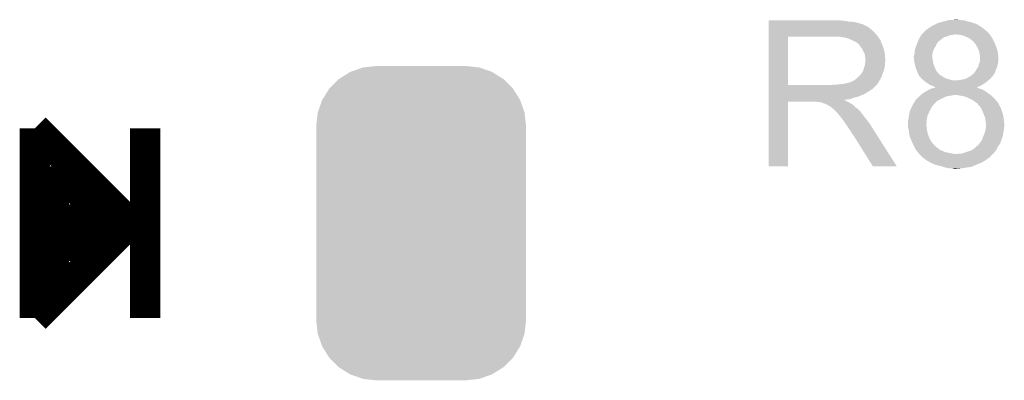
# Model space of a CAD drawing. Extents: x -4.5 to 27.4, y -3.9 to 53.4.
# Tile 33 of 47: x 2.8 to 9.4, y 32.7 to 35.1. Entities that reach past the tile are written whole.
import ezdxf

# ---------------------------------------------------------------- set-up
doc = ezdxf.new("R2010")
doc.units = 0
doc.layers.get('0').update_dxf_attribs({"linetype": 'CONTINUOUS'})
doc.layers.add('CAN_LIN_SBC_CLICK_V101_GTO', color=14, linetype='CONTINUOUS')
doc.layers.add('CAN_LIN_SBC_CLICK_V101_GTS', color=12, linetype='CONTINUOUS')

# ---------------------------------------------------------------- blocks, each defined once
blk = doc.blocks.new('CUSTOM_90')
for points in [[(-0.548586, 0.96474), (-0.474378, 1.011558), (0.54901, 0.96474), (0.47395, 1.011558)], [(-0.474378, 1.011558), (-0.471822, 1.012456), (0.47395, 1.011558), (0.47251, 1.012456)], [(-0.471822, 1.012456), (-0.38931, 1.04143), (0.47251, 1.012456), (0.388616, 1.04143)], [(-0.38931, 1.04143), (-0.38526, 1.041888), (0.388616, 1.04143), (0.387288, 1.041888)], [(-0.38526, 1.041888), (-0.29972, 1.05156), (0.387288, 1.041888), (0.29972, 1.05156)], [(-0.612608, 0.901152), (-0.550632, 0.963448), (0.612928, 0.901152), (0.55031, 0.963448)], [(-0.550632, 0.963448), (-0.548586, 0.96474), (0.55031, 0.963448), (0.54901, 0.96474)], [(-0.660772, 0.824898), (-0.61422, 0.89953), (0.661038, 0.824898), (0.613952, 0.89953)], [(-0.61422, 0.89953), (-0.612608, 0.901152), (0.613952, 0.89953), (0.612928, 0.901152)], [(-0.69067, 0.73983), (-0.661936, 0.82303), (0.69091, 0.73983), (0.661694, 0.82303)], [(-0.661936, 0.82303), (-0.660772, 0.824898), (0.661694, 0.82303), (0.661038, 0.824898)], [(-0.70104, 0.65024), (-0.691368, 0.737808), (0.70104, 0.65024), (0.69114, 0.737808)], [(-0.691368, 0.737808), (-0.69067, 0.73983), (0.69114, 0.737808), (0.69091, 0.73983)], [(-0.70104, -0.65024), (-0.70104, 0.65024), (0.70104, -0.65024), (0.70104, 0.65024)], [(-0.691138, -0.737808), (-0.70104, -0.65024), (0.691368, -0.737808), (0.70104, -0.65024)], [(-0.69091, -0.73983), (-0.691138, -0.737808), (0.690668, -0.73983), (0.691368, -0.737808)], [(-0.661692, -0.82303), (-0.69091, -0.73983), (0.661936, -0.82303), (0.690668, -0.73983)], [(-0.661038, -0.824898), (-0.661692, -0.82303), (0.66077, -0.824898), (0.661936, -0.82303)], [(-0.61395, -0.89953), (-0.661038, -0.824898), (0.61422, -0.89953), (0.66077, -0.824898)], [(-0.612928, -0.901152), (-0.61395, -0.89953), (0.612606, -0.901152), (0.61422, -0.89953)], [(-0.550308, -0.963448), (-0.612928, -0.901152), (0.550632, -0.963448), (0.612606, -0.901152)], [(-0.54901, -0.96474), (-0.550308, -0.963448), (0.548584, -0.96474), (0.550632, -0.963448)], [(-0.473948, -1.011558), (-0.54901, -0.96474), (0.474378, -1.011558), (0.548584, -0.96474)], [(-0.47251, -1.012456), (-0.473948, -1.011558), (0.47182, -1.012456), (0.474378, -1.011558)], [(-0.388614, -1.04143), (-0.47251, -1.012456), (0.38931, -1.04143), (0.47182, -1.012456)], [(-0.387288, -1.041888), (-0.388614, -1.04143), (0.385258, -1.041888), (0.38931, -1.04143)], [(-0.29972, -1.05156), (-0.387288, -1.041888), (0.29972, -1.05156), (0.385258, -1.041888)]]:
    blk.add_solid(points)

msp = doc.modelspace()

# ---------------------------------------------------------------- linework, layer by layer
at = {"layer": 'CAN_LIN_SBC_CLICK_V101_GTO', "const_width": 0.2032}
for points in [[(2.8956, 34.3916), (3.5306, 33.7566)], [(2.8956, 33.1216), (2.8956, 34.3916)], [(3.6322, 33.1216), (3.6322, 34.3916)], [(3.0226, 34.1376), (3.4036, 33.7566)], [(3.0226, 33.2486), (3.0226, 34.1376)], [(3.1496, 33.8836), (3.24358, 33.78962)], [(3.1496, 33.5026), (3.1496, 33.8836)], [(3.24358, 33.78962), (3.37058, 33.78962)], [(3.0226, 33.2486), (3.5306, 33.7566)], [(3.1496, 33.5026), (3.4036, 33.7566)], [(2.8956, 33.1216), (3.4036, 33.6296)]]:
    msp.add_lwpolyline(points, dxfattribs=at)
at = {"layer": 'CAN_LIN_SBC_CLICK_V101_GTO'}
for points in [[(7.79782, 35.11042), (7.797822, 35.11296), (8.30326, 35.11042), (8.27532, 35.11296)], [(7.79782, 35.10534), (7.79782, 35.11042), (8.333738, 35.10534), (8.30326, 35.11042)], [(7.79782, 35.1028), (7.79782, 35.10534), (8.3693, 35.1028), (8.333738, 35.10534)], [(7.79782, 35.09518), (7.79782, 35.1028), (8.399778, 35.09518), (8.3693, 35.1028)], [(7.79782, 35.0901), (7.79782, 35.09518), (8.415022, 35.0901), (8.399778, 35.09518)], [(7.79782, 35.08756), (7.79782, 35.0901), (8.427722, 35.08756), (8.415022, 35.0901)], [(7.79782, 35.087538), (7.79782, 35.08756), (8.43026, 35.087538), (8.427722, 35.08756)], [(7.79782, 35.085014), (7.79782, 35.087538), (8.430274, 35.085014), (8.43026, 35.087538)], [(7.79782, 35.07994), (7.79782, 35.085014), (8.44042, 35.07994), (8.430274, 35.085014)], [(7.79782, 35.074858), (7.79782, 35.07994), (8.453122, 35.074858), (8.44042, 35.07994)], [(7.79782, 35.0647), (7.79782, 35.074858), (8.46836, 35.0647), (8.453122, 35.074858)], [(7.79782, 35.052), (7.79782, 35.0647), (8.4836, 35.052), (8.46836, 35.0647)], [(8.867144, 35.062162), (8.877296, 35.06724), (9.228834, 35.062162), (9.222738, 35.06724)], [(8.877296, 35.06724), (8.8773, 35.067242), (9.222738, 35.06724), (9.222736, 35.067242)], [(8.8773, 35.067242), (8.887462, 35.07486), (9.222736, 35.067242), (9.209406, 35.07486)], [(8.887462, 35.07486), (8.892544, 35.077402), (9.209406, 35.07486), (9.204958, 35.077402)], [(8.892544, 35.077402), (8.912854, 35.087558), (9.204958, 35.077402), (9.189722, 35.087558)], [(8.912854, 35.087558), (8.928102, 35.095182), (9.189722, 35.087558), (9.168374, 35.095182)], [(8.928102, 35.095182), (8.94587, 35.100258), (9.168374, 35.095182), (9.15416, 35.100258)], [(8.94587, 35.100258), (8.96366, 35.10534), (9.15416, 35.100258), (9.132146, 35.10534)], [(8.96366, 35.10534), (8.97382, 35.10788), (9.132146, 35.10534), (9.121142, 35.10788)], [(8.97382, 35.10788), (8.994132, 35.112958), (9.121142, 35.10788), (9.108444, 35.112958)], [(8.994132, 35.112958), (8.99414, 35.11296), (9.108444, 35.112958), (9.093202, 35.11296)], [(8.99414, 35.11296), (9.004302, 35.1155), (9.093202, 35.11296), (9.080502, 35.1155)], [(9.02462, 35.1155), (9.047482, 35.11804), (9.070342, 35.1155), (9.060182, 35.11804)], [(7.797812, 34.681182), (7.797818, 35.00372), (7.92734, 34.681182), (7.927342, 35.00372)], [(7.797818, 35.016442), (7.79782, 35.03676), (8.51916, 35.016442), (8.501382, 35.03676)], [(7.797818, 35.00374), (7.797818, 35.016442), (8.529038, 35.00374), (8.51916, 35.016442)], [(7.797818, 35.00372), (7.797818, 35.00374), (7.927342, 35.00372), (8.23468, 35.00374)], [(7.79782, 35.03676), (7.79782, 35.052), (8.501382, 35.03676), (8.4836, 35.052)], [(8.305802, 34.99866), (8.272782, 35.00374), (8.532988, 34.99866), (8.529038, 35.00374)], [(8.324442, 34.993576), (8.305802, 34.99866), (8.53694, 34.993576), (8.532988, 34.99866)], [(8.80237, 34.9885), (8.808722, 35.001202), (8.953498, 34.9885), (8.971282, 35.001202)], [(8.808722, 35.001202), (8.812108, 35.006282), (8.971282, 35.001202), (8.991602, 35.006282)], [(8.812108, 35.006282), (8.817186, 35.0139), (8.991602, 35.006282), (9.009384, 35.0139)], [(8.817186, 35.0139), (8.81888, 35.01644), (9.009384, 35.0139), (9.027158, 35.01644)], [(8.81888, 35.01644), (8.818882, 35.016442), (9.027158, 35.01644), (9.027168, 35.016442)], [(8.818882, 35.016442), (8.82142, 35.01898), (9.027168, 35.016442), (9.039862, 35.01898)], [(8.82142, 35.01898), (8.82396, 35.02152), (9.275234, 35.01898), (9.27354, 35.02152)], [(8.82396, 35.02152), (8.831578, 35.029138), (9.27354, 35.02152), (9.265922, 35.029138)], [(8.831578, 35.029138), (8.83158, 35.02914), (9.265922, 35.029138), (9.265922, 35.02914)], [(8.83158, 35.02914), (8.83793, 35.036756), (9.265922, 35.02914), (9.26084, 35.036756)], [(8.83793, 35.036756), (8.840046, 35.039294), (9.26084, 35.036756), (9.255774, 35.039294)], [(8.840046, 35.039294), (8.84215, 35.041818), (9.255774, 35.039294), (9.25576, 35.041818)], [(8.84215, 35.041818), (8.84217, 35.04184), (9.25576, 35.041818), (9.253226, 35.04184)], [(8.84217, 35.04184), (8.844288, 35.04438), (9.253226, 35.04184), (9.250178, 35.04438)], [(8.844288, 35.04438), (8.846826, 35.044386), (9.250178, 35.04438), (9.25017, 35.044386)], [(8.846826, 35.044386), (8.854444, 35.052002), (9.25017, 35.044386), (9.24103, 35.052002)], [(8.854444, 35.052002), (8.85952, 35.054542), (9.24103, 35.052002), (9.23798, 35.054542)], [(8.85952, 35.054542), (8.867144, 35.062162), (9.23798, 35.054542), (9.228834, 35.062162)], [(9.07542, 35.01644), (9.05002, 35.01898), (9.276928, 35.01644), (9.275234, 35.01898)], [(9.098282, 35.011358), (9.07542, 35.01644), (9.280316, 35.011358), (9.276928, 35.01644)], [(9.13384, 34.99612), (9.098282, 35.011358), (9.290474, 34.99612), (9.280316, 35.011358)], [(8.33374, 34.99104), (8.324442, 34.993576), (8.536944, 34.99104), (8.53694, 34.993576)], [(8.333752, 34.991034), (8.33374, 34.99104), (8.536944, 34.991034), (8.536944, 34.99104)], [(8.35406, 34.98088), (8.333752, 34.991034), (8.54456, 34.98088), (8.536944, 34.991034)], [(8.37184, 34.97326), (8.35406, 34.98088), (8.547608, 34.97326), (8.54456, 34.98088)], [(8.38031, 34.96818), (8.37184, 34.97326), (8.54964, 34.96818), (8.547608, 34.97326)], [(8.38454, 34.965642), (8.38031, 34.96818), (8.550728, 34.965642), (8.54964, 34.96818)], [(8.392164, 34.96056), (8.38454, 34.965642), (8.552906, 34.96056), (8.550728, 34.965642)], [(8.394704, 34.960552), (8.392164, 34.96056), (8.55291, 34.960552), (8.552906, 34.96056)], [(8.40232, 34.9504), (8.394704, 34.960552), (8.55726, 34.9504), (8.55291, 34.960552)], [(8.40994, 34.94024), (8.40232, 34.9504), (8.560648, 34.94024), (8.55726, 34.9504)], [(8.419012, 34.92754), (8.40994, 34.94024), (8.56488, 34.92754), (8.560648, 34.94024)], [(8.778242, 34.927542), (8.783782, 34.94278), (8.905242, 34.927542), (8.9154, 34.94278)], [(8.783782, 34.94278), (8.7884, 34.955478), (8.9154, 34.94278), (8.92048, 34.955478)], [(8.7884, 34.955482), (8.792632, 34.96564), (8.920482, 34.955482), (8.9281, 34.96564)], [(8.7884, 34.955478), (8.7884, 34.955482), (8.92048, 34.955478), (8.920482, 34.955482)], [(8.792632, 34.96564), (8.795808, 34.97326), (8.9281, 34.96564), (8.93319, 34.97326)], [(8.795808, 34.97326), (8.79581, 34.973264), (8.93319, 34.97326), (8.935726, 34.973264)], [(8.79581, 34.973264), (8.8011, 34.98596), (8.935726, 34.973264), (8.950534, 34.98596)], [(8.8011, 34.98596), (8.80237, 34.9885), (8.950534, 34.98596), (8.953498, 34.9885)], [(9.14231, 34.991038), (9.13384, 34.99612), (9.29386, 34.991038), (9.290474, 34.99612)], [(9.146542, 34.988498), (9.14231, 34.991038), (9.295132, 34.988498), (9.29386, 34.991038)], [(9.15416, 34.98088), (9.146542, 34.988498), (9.29894, 34.98088), (9.295132, 34.988498)], [(9.161782, 34.975798), (9.15416, 34.98088), (9.301482, 34.975798), (9.29894, 34.98088)], [(9.16432, 34.97326), (9.161782, 34.975798), (9.30275, 34.97326), (9.301482, 34.975798)], [(9.170852, 34.96564), (9.16432, 34.97326), (9.30656, 34.96564), (9.30275, 34.97326)], [(9.179562, 34.955478), (9.170852, 34.96564), (9.310796, 34.955478), (9.30656, 34.96564)], [(9.18972, 34.9377), (9.179562, 34.955478), (9.318204, 34.9377), (9.310796, 34.955478)], [(9.19099, 34.93516), (9.18972, 34.9377), (9.319262, 34.93516), (9.318204, 34.9377)], [(9.19988, 34.917378), (9.19099, 34.93516), (9.324342, 34.917378), (9.319262, 34.93516)], [(8.42264, 34.922458), (8.419012, 34.92754), (8.566406, 34.922458), (8.56488, 34.92754)], [(8.4328, 34.902138), (8.42264, 34.922458), (8.5725, 34.902138), (8.566406, 34.922458)], [(8.44042, 34.886896), (8.4328, 34.902138), (8.574026, 34.886896), (8.5725, 34.902138)], [(8.441872, 34.87674), (8.44042, 34.886896), (8.57504, 34.87674), (8.574026, 34.886896)], [(8.44296, 34.869118), (8.441872, 34.87674), (8.575676, 34.869118), (8.57504, 34.87674)], [(8.442962, 34.856418), (8.44296, 34.869118), (8.576734, 34.856418), (8.575676, 34.869118)], [(8.76808, 34.874202), (8.77062, 34.884358), (8.89254, 34.874202), (8.89254, 34.884358)], [(8.76808, 34.864038), (8.76808, 34.874202), (8.89254, 34.864038), (8.89254, 34.874202)], [(8.77062, 34.884358), (8.772312, 34.889442), (8.89254, 34.884358), (8.89254, 34.889442)], [(8.772312, 34.889442), (8.77316, 34.891984), (8.89254, 34.889442), (8.893174, 34.891984)], [(8.77316, 34.902142), (8.774684, 34.909762), (8.895716, 34.902142), (8.897622, 34.909762)], [(8.77316, 34.891984), (8.77316, 34.902142), (8.893174, 34.891984), (8.895716, 34.902142)], [(8.774684, 34.909762), (8.778242, 34.92754), (8.897622, 34.909762), (8.90524, 34.92754)], [(8.778242, 34.92754), (8.778242, 34.927542), (8.90524, 34.92754), (8.905242, 34.927542)], [(9.20496, 34.90214), (9.19988, 34.917378), (9.328694, 34.90214), (9.324342, 34.917378)], [(9.205384, 34.899598), (9.20496, 34.90214), (9.32942, 34.899598), (9.328694, 34.90214)], [(9.2075, 34.8869), (9.205384, 34.899598), (9.331008, 34.8869), (9.32942, 34.899598)], [(9.209026, 34.879278), (9.2075, 34.8869), (9.33196, 34.879278), (9.331008, 34.8869)], [(9.21004, 34.874198), (9.209026, 34.879278), (9.33196, 34.874198), (9.33196, 34.879278)], [(9.210038, 34.838636), (9.21004, 34.874198), (9.33196, 34.838636), (9.33196, 34.874198)], [(8.43534, 34.797998), (8.440418, 34.810698), (8.572498, 34.797998), (8.57504, 34.810698)], [(8.440418, 34.810698), (8.44332, 34.831016), (8.57504, 34.810698), (8.57504, 34.831016)], [(8.4455, 34.848796), (8.442962, 34.856418), (8.57737, 34.848796), (8.576734, 34.856418)], [(8.44332, 34.831016), (8.444046, 34.836096), (8.57504, 34.831016), (8.577578, 34.836096)], [(8.444046, 34.836096), (8.4455, 34.84626), (8.577578, 34.836096), (8.577578, 34.84626)], [(8.4455, 34.846262), (8.4455, 34.848796), (8.57758, 34.846262), (8.57737, 34.848796)], [(8.4455, 34.84626), (8.4455, 34.846262), (8.577578, 34.84626), (8.57758, 34.846262)], [(8.768842, 34.856422), (8.76808, 34.864038), (8.89254, 34.856422), (8.89254, 34.864038)], [(8.770114, 34.84372), (8.768842, 34.856422), (8.89508, 34.84372), (8.89254, 34.856422)], [(8.77062, 34.838642), (8.770114, 34.84372), (8.895928, 34.838642), (8.89508, 34.84372)], [(8.77288, 34.82848), (8.77062, 34.838642), (8.89762, 34.82848), (8.895928, 34.838642)], [(8.7757, 34.81578), (8.77288, 34.82848), (8.901248, 34.81578), (8.89762, 34.82848)], [(8.776972, 34.8107), (8.7757, 34.81578), (8.902698, 34.8107), (8.901248, 34.81578)], [(8.78078, 34.795462), (8.776972, 34.8107), (8.909232, 34.795462), (8.902698, 34.8107)], [(9.197338, 34.800538), (9.202422, 34.818322), (9.324338, 34.800538), (9.328784, 34.818322)], [(9.202422, 34.818322), (9.203372, 34.82086), (9.328784, 34.818322), (9.32942, 34.82086)], [(9.203372, 34.82086), (9.209086, 34.836098), (9.32942, 34.82086), (9.33196, 34.836098)], [(9.209086, 34.836098), (9.210038, 34.838636), (9.33196, 34.836098), (9.33196, 34.838636)], [(8.394698, 34.731958), (8.4074, 34.74466), (8.550562, 34.731958), (8.55518, 34.74466)], [(8.4074, 34.74466), (8.417558, 34.757358), (8.55518, 34.74466), (8.559798, 34.757358)], [(8.417558, 34.757358), (8.420098, 34.7599), (8.559798, 34.757358), (8.560722, 34.7599)], [(8.420098, 34.7599), (8.42264, 34.764978), (8.560722, 34.7599), (8.562568, 34.764978)], [(8.42264, 34.764978), (8.427718, 34.772598), (8.562568, 34.764978), (8.565338, 34.772598)], [(8.427718, 34.772598), (8.432798, 34.785298), (8.565338, 34.772598), (8.569956, 34.785298)], [(8.432798, 34.7853), (8.43534, 34.797998), (8.569958, 34.7853), (8.572498, 34.797998)], [(8.432798, 34.785298), (8.432798, 34.7853), (8.569956, 34.785298), (8.569958, 34.7853)], [(8.781734, 34.79292), (8.78078, 34.795462), (8.91032, 34.79292), (8.909232, 34.795462)], [(8.7884, 34.77514), (8.781734, 34.79292), (8.91921, 34.77514), (8.91032, 34.79292)], [(8.789416, 34.772604), (8.7884, 34.77514), (8.920478, 34.772604), (8.91921, 34.77514)], [(8.79653, 34.75482), (8.789416, 34.772604), (8.93572, 34.75482), (8.920478, 34.772604)], [(8.79856, 34.749744), (8.79653, 34.75482), (8.940798, 34.749744), (8.93572, 34.75482)], [(8.8011, 34.747202), (8.79856, 34.749744), (8.94334, 34.747202), (8.940798, 34.749744)], [(8.803634, 34.744666), (8.8011, 34.747202), (8.948412, 34.744666), (8.94334, 34.747202)], [(8.80364, 34.742126), (8.803634, 34.744666), (8.95349, 34.742126), (8.948412, 34.744666)], [(8.803646, 34.74212), (8.80364, 34.742126), (8.9535, 34.74212), (8.95349, 34.742126)], [(8.810174, 34.7345), (8.803646, 34.74212), (8.9662, 34.7345), (8.9535, 34.74212)], [(9.136884, 34.734498), (9.149074, 34.742118), (9.28878, 34.734498), (9.296398, 34.742118)], [(9.149074, 34.742118), (9.149078, 34.74212), (9.296398, 34.742118), (9.296398, 34.74212)], [(9.149078, 34.74212), (9.16432, 34.75482), (9.296398, 34.74212), (9.304336, 34.75482)], [(9.16432, 34.75482), (9.171936, 34.762438), (9.304336, 34.75482), (9.309098, 34.762438)], [(9.171936, 34.762438), (9.171938, 34.76244), (9.309098, 34.762438), (9.309098, 34.76244)], [(9.171938, 34.76244), (9.17956, 34.7726), (9.309098, 34.76244), (9.312908, 34.7726)], [(9.17956, 34.7726), (9.185654, 34.78276), (9.312908, 34.7726), (9.31672, 34.78276)], [(9.185654, 34.78276), (9.18718, 34.785302), (9.31672, 34.78276), (9.317808, 34.785302)], [(9.18718, 34.785302), (9.197338, 34.800536), (9.317808, 34.785302), (9.324336, 34.800536)], [(9.197338, 34.800536), (9.197338, 34.800538), (9.324336, 34.800536), (9.324338, 34.800538)], [(7.79781, 34.66846), (7.797812, 34.670994), (8.508978, 34.66846), (8.509, 34.670994)], [(7.797812, 34.68116), (7.797812, 34.681182), (8.216898, 34.68116), (7.92734, 34.681182)], [(7.797812, 34.670994), (7.797812, 34.68116), (8.509, 34.670994), (8.51916, 34.68116)], [(8.216898, 34.68116), (8.234664, 34.683698), (8.51916, 34.68116), (8.521698, 34.683698)], [(8.234664, 34.683698), (8.23468, 34.6837), (8.521698, 34.683698), (8.521698, 34.6837)], [(8.254998, 34.6837), (8.300718, 34.68878), (8.521698, 34.6837), (8.525086, 34.68878)], [(8.300718, 34.68878), (8.341358, 34.69894), (8.525086, 34.68878), (8.531862, 34.69894)], [(8.343896, 34.69894), (8.351516, 34.704018), (8.531862, 34.69894), (8.534824, 34.704018)], [(8.351516, 34.704018), (8.359138, 34.70656), (8.534824, 34.704018), (8.536306, 34.70656)], [(8.359138, 34.70656), (8.369298, 34.711638), (8.536306, 34.70656), (8.539268, 34.711638)], [(8.369298, 34.711638), (8.391522, 34.729418), (8.539268, 34.711638), (8.54964, 34.729418)], [(8.391522, 34.729418), (8.394698, 34.731958), (8.54964, 34.729418), (8.550562, 34.731958)], [(8.818878, 34.72434), (8.810174, 34.7345), (8.983978, 34.72434), (8.9662, 34.7345)], [(8.824806, 34.71926), (8.818878, 34.72434), (9.004298, 34.71926), (8.983978, 34.72434)], [(8.833694, 34.711642), (8.824806, 34.71926), (9.024616, 34.711642), (9.004298, 34.71926)], [(8.833698, 34.71164), (8.833694, 34.711642), (9.062718, 34.71164), (9.024616, 34.711642)], [(8.83666, 34.7091), (8.833698, 34.71164), (9.262364, 34.7091), (9.265412, 34.71164)], [(8.84733, 34.70148), (8.83666, 34.7091), (9.25322, 34.70148), (9.262364, 34.7091)], [(8.86511, 34.68878), (8.84733, 34.70148), (9.23544, 34.68878), (9.25322, 34.70148)], [(8.872218, 34.683702), (8.86511, 34.68878), (9.227314, 34.683702), (9.23544, 34.68878)], [(8.89, 34.67608), (8.872218, 34.683702), (9.21512, 34.67608), (9.227314, 34.683702)], [(8.9027, 34.671), (8.89, 34.67608), (9.20246, 34.671), (9.21512, 34.67608)], [(8.912856, 34.665922), (8.9027, 34.671), (9.189808, 34.665922), (9.20246, 34.671)], [(9.062718, 34.71164), (9.07542, 34.71418), (9.265412, 34.71164), (9.26846, 34.71418)], [(9.07542, 34.71418), (9.09066, 34.71672), (9.26846, 34.71418), (9.271634, 34.71672)], [(9.09066, 34.71672), (9.110978, 34.7218), (9.271634, 34.71672), (9.277984, 34.7218)], [(9.110978, 34.7218), (9.1169, 34.724338), (9.277984, 34.7218), (9.281158, 34.724338)], [(9.1169, 34.724338), (9.12876, 34.72942), (9.281158, 34.724338), (9.28497, 34.72942)], [(9.12876, 34.72942), (9.136884, 34.734498), (9.28497, 34.72942), (9.28878, 34.734498)], [(7.79781, 34.668454), (7.79781, 34.66846), (8.506454, 34.668454), (8.508978, 34.66846)], [(7.79781, 34.653218), (7.79781, 34.668454), (8.491216, 34.653218), (8.506454, 34.668454)], [(7.79781, 34.648138), (7.79781, 34.653218), (8.48106, 34.648138), (8.491216, 34.653218)], [(7.79781, 34.640518), (7.79781, 34.648138), (8.470898, 34.640518), (8.48106, 34.648138)], [(7.79781, 34.62528), (7.79781, 34.640518), (8.4455, 34.62528), (8.470898, 34.640518)], [(7.79781, 34.61766), (7.79781, 34.62528), (8.43026, 34.61766), (8.4455, 34.62528)], [(7.79781, 34.60242), (7.79781, 34.61766), (8.394698, 34.60242), (8.43026, 34.61766)], [(8.798982, 34.59988), (8.807872, 34.6075), (8.973822, 34.59988), (8.996682, 34.6075)], [(8.807872, 34.6075), (8.810836, 34.61004), (8.996682, 34.6075), (9.017, 34.61004)], [(8.810836, 34.61004), (8.813802, 34.612582), (9.017, 34.61004), (9.032242, 34.612582)], [(8.813802, 34.612582), (8.816762, 34.61512), (9.032242, 34.612582), (9.037324, 34.61512)], [(8.816762, 34.61512), (8.831578, 34.62782), (9.27989, 34.61512), (9.26084, 34.62782)], [(8.831578, 34.62782), (8.831582, 34.627822), (9.26084, 34.62782), (9.260838, 34.627822)], [(8.831582, 34.627822), (8.856976, 34.643058), (9.260838, 34.627822), (9.24052, 34.643058)], [(8.856976, 34.643058), (8.85698, 34.64306), (9.24052, 34.643058), (9.240518, 34.64306)], [(8.85698, 34.64306), (8.877298, 34.65322), (9.240518, 34.64306), (9.2202, 34.65322)], [(8.877298, 34.65322), (8.882382, 34.655762), (9.2202, 34.65322), (9.211302, 34.655762)], [(8.882382, 34.655762), (8.890588, 34.658298), (9.211302, 34.655762), (9.202422, 34.658298)], [(8.890588, 34.658298), (8.907026, 34.663378), (9.202422, 34.658298), (9.192264, 34.663378)], [(8.907026, 34.663378), (8.915174, 34.665896), (9.192264, 34.663378), (9.189744, 34.665896)], [(8.915252, 34.66592), (8.912856, 34.665922), (9.189802, 34.66592), (9.189808, 34.665922)], [(8.915174, 34.665896), (8.915252, 34.66592), (9.189744, 34.665896), (9.189802, 34.66592)], [(9.062734, 34.612578), (9.047482, 34.61512), (9.283702, 34.612578), (9.27989, 34.61512)], [(9.07796, 34.61004), (9.062734, 34.612578), (9.28624, 34.61004), (9.283702, 34.612578)], [(9.105902, 34.604958), (9.07796, 34.61004), (9.291322, 34.604958), (9.28624, 34.61004)], [(9.1313, 34.5948), (9.105902, 34.604958), (9.30148, 34.5948), (9.291322, 34.604958)], [(7.7978, 34.137622), (7.797808, 34.569378), (7.927318, 34.137622), (7.92734, 34.569378)], [(7.797808, 34.579558), (7.79781, 34.582066), (8.305804, 34.579558), (8.303292, 34.582066)], [(7.797808, 34.577018), (7.797808, 34.579558), (8.310882, 34.577018), (8.305804, 34.579558)], [(7.797808, 34.57194), (7.797808, 34.577018), (8.3185, 34.57194), (8.310882, 34.577018)], [(7.797808, 34.5694), (7.797808, 34.57194), (8.324852, 34.5694), (8.3185, 34.57194)], [(7.797808, 34.569378), (7.797808, 34.5694), (7.92734, 34.569378), (8.120378, 34.5694)], [(7.79781, 34.597338), (7.79781, 34.60242), (8.371838, 34.597338), (8.394698, 34.60242)], [(7.79781, 34.58972), (7.79781, 34.597338), (8.351518, 34.58972), (8.371838, 34.597338)], [(7.79781, 34.58464), (7.79781, 34.58972), (8.328658, 34.58464), (8.351518, 34.58972)], [(7.79781, 34.582066), (7.79781, 34.58464), (8.303292, 34.582066), (8.328658, 34.58464)], [(8.130538, 34.56686), (8.120378, 34.5694), (8.331202, 34.56686), (8.324852, 34.5694)], [(8.145774, 34.564326), (8.143234, 34.56686), (8.335426, 34.564326), (8.331202, 34.56686)], [(8.148316, 34.56432), (8.145774, 34.564326), (8.335436, 34.56432), (8.335426, 34.564326)], [(8.178798, 34.55416), (8.148316, 34.56432), (8.352368, 34.55416), (8.335436, 34.56432)], [(8.183878, 34.55162), (8.178798, 34.55416), (8.3566, 34.55162), (8.352368, 34.55416)], [(8.188958, 34.54908), (8.183878, 34.55162), (8.359776, 34.54908), (8.3566, 34.55162)], [(8.196578, 34.544002), (8.188958, 34.54908), (8.366124, 34.544002), (8.359776, 34.54908)], [(8.201656, 34.541462), (8.196578, 34.544002), (8.369298, 34.541462), (8.366124, 34.544002)], [(8.204194, 34.54146), (8.201656, 34.541462), (8.3693, 34.54146), (8.369298, 34.541462)], [(8.20674, 34.538922), (8.204194, 34.54146), (8.371838, 34.538922), (8.3693, 34.54146)], [(8.2169, 34.5313), (8.20674, 34.538922), (8.37946, 34.5313), (8.371838, 34.538922)], [(8.75538, 34.53638), (8.76046, 34.54654), (8.89, 34.53638), (8.897622, 34.54654)], [(8.76046, 34.54654), (8.763, 34.551618), (8.897622, 34.54654), (8.9027, 34.551618)], [(8.763, 34.551618), (8.778238, 34.577022), (8.9027, 34.551618), (8.928104, 34.577022)], [(8.778238, 34.577022), (8.77824, 34.577024), (8.928104, 34.577022), (8.928108, 34.577024)], [(8.77824, 34.577024), (8.778262, 34.57956), (8.928108, 34.577024), (8.93318, 34.57956)], [(8.778262, 34.57956), (8.780784, 34.579568), (8.93318, 34.57956), (8.933196, 34.579568)], [(8.780784, 34.579568), (8.785862, 34.587182), (8.933196, 34.579568), (8.948424, 34.587182)], [(8.785862, 34.587182), (8.79602, 34.59734), (8.948424, 34.587182), (8.96874, 34.59734)], [(8.79602, 34.59734), (8.798982, 34.59988), (8.96874, 34.59734), (8.973822, 34.59988)], [(9.13638, 34.59226), (9.1313, 34.5948), (9.30402, 34.59226), (9.30148, 34.5948)], [(9.151618, 34.58464), (9.13638, 34.59226), (9.310794, 34.58464), (9.30402, 34.59226)], [(9.169398, 34.57448), (9.151618, 34.58464), (9.319826, 34.57448), (9.310794, 34.58464)], [(9.17575, 34.5694), (9.169398, 34.57448), (9.32434, 34.5694), (9.319826, 34.57448)], [(9.178926, 34.56686), (9.17575, 34.5694), (9.32688, 34.56686), (9.32434, 34.5694)], [(9.1821, 34.56432), (9.178926, 34.56686), (9.328574, 34.56432), (9.32688, 34.56686)], [(9.189722, 34.559238), (9.1821, 34.56432), (9.33196, 34.559238), (9.328574, 34.56432)], [(9.19226, 34.5567), (9.189722, 34.559238), (9.33323, 34.5567), (9.33196, 34.559238)], [(9.203548, 34.544002), (9.19226, 34.5567), (9.33958, 34.544002), (9.33323, 34.5567)], [(9.212582, 34.533838), (9.203548, 34.544002), (9.345388, 34.533838), (9.33958, 34.544002)], [(8.220076, 34.52876), (8.2169, 34.5313), (8.382, 34.52876), (8.37946, 34.5313)], [(8.226428, 34.523678), (8.220076, 34.52876), (8.389622, 34.523678), (8.382, 34.52876)], [(8.229598, 34.521142), (8.226428, 34.523678), (8.392158, 34.521142), (8.389622, 34.523678)], [(8.252462, 34.498278), (8.229598, 34.521142), (8.41502, 34.498278), (8.392158, 34.521142)], [(8.260078, 34.49066), (8.252462, 34.498278), (8.420736, 34.49066), (8.41502, 34.498278)], [(8.267698, 34.4805), (8.260078, 34.49066), (8.428356, 34.4805), (8.420736, 34.49066)], [(8.26897, 34.47796), (8.267698, 34.4805), (8.43026, 34.47796), (8.428356, 34.4805)], [(8.270234, 34.475434), (8.26897, 34.47796), (8.432226, 34.475434), (8.43026, 34.47796)], [(8.27277, 34.47542), (8.270234, 34.475434), (8.432236, 34.47542), (8.432226, 34.475434)], [(8.288016, 34.4551), (8.27277, 34.47542), (8.44804, 34.4551), (8.432236, 34.47542)], [(8.73252, 34.452562), (8.73506, 34.475418), (8.855364, 34.452562), (8.85952, 34.475418)], [(8.73506, 34.475422), (8.739632, 34.49828), (8.859522, 34.475422), (8.86968, 34.49828)], [(8.73506, 34.475418), (8.73506, 34.475422), (8.85952, 34.475418), (8.859522, 34.475422)], [(8.739632, 34.49828), (8.740142, 34.500822), (8.86968, 34.49828), (8.87095, 34.500822)], [(8.740142, 34.500822), (8.74725, 34.518598), (8.87095, 34.500822), (8.87984, 34.518598)], [(8.74725, 34.518598), (8.7503, 34.52622), (8.87984, 34.518598), (8.884194, 34.52622)], [(8.7503, 34.52622), (8.75538, 34.53638), (8.884194, 34.52622), (8.89, 34.53638)], [(9.216816, 34.526218), (9.212582, 34.533838), (9.34974, 34.526218), (9.345388, 34.533838)], [(9.22528, 34.51098), (9.216816, 34.526218), (9.35482, 34.51098), (9.34974, 34.526218)], [(9.228328, 34.50336), (9.22528, 34.51098), (9.35736, 34.50336), (9.35482, 34.51098)], [(9.23544, 34.48558), (9.228328, 34.50336), (9.362694, 34.48558), (9.35736, 34.50336)], [(9.238298, 34.47796), (9.23544, 34.48558), (9.36498, 34.47796), (9.362694, 34.48558)], [(9.24306, 34.465258), (9.238298, 34.47796), (9.367098, 34.465258), (9.36498, 34.47796)], [(8.30326, 34.43478), (8.288016, 34.4551), (8.464296, 34.43478), (8.44804, 34.4551)], [(8.306648, 34.429698), (8.30326, 34.43478), (8.46836, 34.429698), (8.464296, 34.43478)], [(8.325274, 34.40176), (8.306648, 34.429698), (8.48614, 34.40176), (8.46836, 34.429698)], [(8.72998, 34.442402), (8.731248, 34.44748), (8.854016, 34.442402), (8.85444, 34.44748)], [(8.72998, 34.417), (8.72998, 34.442402), (8.8519, 34.417), (8.854016, 34.442402)], [(8.72998, 34.409382), (8.72998, 34.417), (8.8519, 34.409382), (8.8519, 34.417)], [(8.72998, 34.399222), (8.72998, 34.409382), (8.85444, 34.399222), (8.8519, 34.409382)], [(8.731248, 34.44748), (8.73252, 34.452562), (8.85444, 34.44748), (8.855364, 34.452562)], [(9.247012, 34.447482), (9.24306, 34.465258), (9.37006, 34.447482), (9.367098, 34.465258)], [(9.24814, 34.442398), (9.247012, 34.447482), (9.370452, 34.442398), (9.37006, 34.447482)], [(9.248142, 34.427156), (9.24814, 34.442398), (9.371624, 34.427156), (9.370452, 34.442398)], [(9.25068, 34.422076), (9.248142, 34.427156), (9.372016, 34.422076), (9.371624, 34.427156)], [(9.24962, 34.401758), (9.25068, 34.41446), (9.372598, 34.401758), (9.372598, 34.41446)], [(9.25068, 34.414462), (9.25068, 34.422076), (9.3726, 34.414462), (9.372016, 34.422076)], [(9.25068, 34.41446), (9.25068, 34.414462), (9.372598, 34.41446), (9.3726, 34.414462)], [(8.33374, 34.38906), (8.325274, 34.40176), (8.494198, 34.38906), (8.48614, 34.40176)], [(8.34644, 34.371282), (8.33374, 34.38906), (8.505478, 34.371282), (8.494198, 34.38906)], [(8.3566, 34.353498), (8.34644, 34.371282), (8.516762, 34.353498), (8.505478, 34.371282)], [(8.359138, 34.348426), (8.3566, 34.353498), (8.51998, 34.348426), (8.516762, 34.353498)], [(8.364214, 34.345882), (8.359138, 34.348426), (8.521594, 34.345882), (8.51998, 34.348426)], [(8.366762, 34.3408), (8.364214, 34.345882), (8.524818, 34.3408), (8.521594, 34.345882)], [(8.493758, 34.13761), (8.366762, 34.3408), (8.653734, 34.13761), (8.524818, 34.3408)], [(8.72998, 34.396682), (8.72998, 34.399222), (8.85444, 34.396682), (8.85444, 34.399222)], [(8.732238, 34.386522), (8.72998, 34.396682), (8.85444, 34.386522), (8.85444, 34.396682)], [(8.73506, 34.37382), (8.732238, 34.386522), (8.856558, 34.37382), (8.85444, 34.386522)], [(8.735344, 34.37128), (8.73506, 34.37382), (8.85698, 34.37128), (8.856558, 34.37382)], [(8.737318, 34.3535), (8.735344, 34.37128), (8.86206, 34.3535), (8.85698, 34.37128)], [(8.7376, 34.350962), (8.737318, 34.3535), (8.862906, 34.350962), (8.86206, 34.3535)], [(8.740776, 34.33826), (8.7376, 34.350962), (8.86714, 34.33826), (8.862906, 34.350962)], [(9.23036, 34.33318), (9.233746, 34.340798), (9.359898, 34.33318), (9.362438, 34.340798)], [(9.233746, 34.340798), (9.24052, 34.356038), (9.362438, 34.340798), (9.364616, 34.356038)], [(9.24052, 34.356038), (9.241212, 34.35858), (9.364616, 34.356038), (9.36498, 34.35858)], [(9.241212, 34.35858), (9.24814, 34.383978), (9.36498, 34.35858), (9.37006, 34.383978)], [(9.24814, 34.383978), (9.248986, 34.394136), (9.37006, 34.383978), (9.37006, 34.394136)], [(9.248986, 34.394136), (9.24962, 34.401758), (9.37006, 34.394136), (9.372598, 34.401758)], [(8.74268, 34.330642), (8.740776, 34.33826), (8.870406, 34.330642), (8.86714, 34.33826)], [(8.747034, 34.320484), (8.74268, 34.330642), (8.874758, 34.320484), (8.870406, 34.330642)], [(8.748124, 34.317942), (8.747034, 34.320484), (8.877296, 34.317942), (8.874758, 34.320484)], [(8.75139, 34.31032), (8.748124, 34.317942), (8.87984, 34.31032), (8.877296, 34.317942)], [(8.754656, 34.3027), (8.75139, 34.31032), (8.88492, 34.3027), (8.87984, 34.31032)], [(8.75792, 34.29508), (8.754656, 34.3027), (8.890636, 34.29508), (8.88492, 34.3027)], [(8.759192, 34.29254), (8.75792, 34.29508), (8.89254, 34.29254), (8.890636, 34.29508)], [(8.76554, 34.279842), (8.759192, 34.29254), (8.902698, 34.279842), (8.89254, 34.29254)], [(8.77189, 34.267142), (8.76554, 34.279842), (8.915398, 34.267142), (8.902698, 34.279842)], [(9.17194, 34.25698), (9.19226, 34.27476), (9.32434, 34.25698), (9.3345, 34.27476)], [(9.19226, 34.27476), (9.192262, 34.274762), (9.3345, 34.27476), (9.334502, 34.274762)], [(9.192262, 34.274762), (9.197334, 34.277298), (9.334502, 34.274762), (9.336192, 34.277298)], [(9.197334, 34.277298), (9.20242, 34.28492), (9.336192, 34.277298), (9.341272, 34.28492)], [(9.20242, 34.28492), (9.206482, 34.289998), (9.341272, 34.28492), (9.344658, 34.289998)], [(9.206482, 34.289998), (9.21258, 34.29762), (9.344658, 34.289998), (9.347516, 34.29762)], [(9.21258, 34.29762), (9.221046, 34.31032), (9.347516, 34.29762), (9.35228, 34.31032)], [(9.221046, 34.31032), (9.222738, 34.312858), (9.35228, 34.31032), (9.353124, 34.312858)], [(9.222738, 34.312858), (9.23036, 34.33318), (9.353124, 34.312858), (9.359898, 34.33318)], [(8.776972, 34.25698), (8.77189, 34.267142), (8.93064, 34.25698), (8.915398, 34.267142)], [(8.78078, 34.249362), (8.776972, 34.25698), (8.939784, 34.249362), (8.93064, 34.25698)], [(8.78459, 34.244284), (8.78078, 34.249362), (8.945876, 34.244284), (8.939784, 34.249362)], [(8.784592, 34.24428), (8.78459, 34.244284), (8.948416, 34.24428), (8.945876, 34.244284)], [(8.786498, 34.24174), (8.784592, 34.24428), (8.956038, 34.24174), (8.948416, 34.24428)], [(8.790308, 34.23666), (8.786498, 34.24174), (8.9662, 34.23666), (8.956038, 34.24174)], [(8.794116, 34.231582), (8.790308, 34.23666), (8.978898, 34.231582), (8.9662, 34.23666)], [(8.79602, 34.229042), (8.794116, 34.231582), (8.99413, 34.229042), (8.978898, 34.231582)], [(8.796022, 34.22904), (8.79602, 34.229042), (8.99414, 34.22904), (8.99413, 34.229042)], [(8.801102, 34.22396), (8.796022, 34.22904), (9.011918, 34.22396), (8.99414, 34.22904)], [(8.803638, 34.221422), (8.801102, 34.22396), (9.032224, 34.221422), (9.011918, 34.22396)], [(8.80364, 34.22142), (8.803638, 34.221422), (9.03224, 34.22142), (9.032224, 34.221422)], [(8.805334, 34.21888), (8.80364, 34.22142), (9.05002, 34.21888), (9.03224, 34.22142)], [(8.80872, 34.2138), (8.805334, 34.21888), (9.291322, 34.2138), (9.296402, 34.21888)], [(8.81634, 34.206178), (8.80872, 34.2138), (9.2837, 34.206178), (9.291322, 34.2138)], [(9.060176, 34.21888), (9.065256, 34.221418), (9.296402, 34.21888), (9.29894, 34.221418)], [(9.065256, 34.221418), (9.083038, 34.22142), (9.29894, 34.221418), (9.298942, 34.22142)], [(9.083038, 34.22142), (9.10082, 34.2265), (9.298942, 34.22142), (9.303294, 34.2265)], [(9.10082, 34.2265), (9.12368, 34.23412), (9.303294, 34.2265), (9.309826, 34.23412)], [(9.12368, 34.23412), (9.140616, 34.2392), (9.309826, 34.23412), (9.31418, 34.2392)], [(9.140616, 34.2392), (9.14908, 34.241738), (9.31418, 34.2392), (9.31563, 34.241738)], [(9.14908, 34.241738), (9.17194, 34.25698), (9.31563, 34.241738), (9.32434, 34.25698)], [(8.82227, 34.201096), (8.81634, 34.206178), (9.278618, 34.201096), (9.2837, 34.206178)], [(8.828194, 34.19602), (8.82227, 34.201096), (9.276072, 34.19602), (9.278618, 34.201096)], [(8.83116, 34.193478), (8.828194, 34.19602), (9.268458, 34.193478), (9.276072, 34.19602)], [(8.83412, 34.19094), (8.83116, 34.193478), (9.265074, 34.19094), (9.268458, 34.193478)], [(8.851902, 34.17824), (8.83412, 34.19094), (9.24814, 34.17824), (9.265074, 34.19094)], [(8.851906, 34.178238), (8.851902, 34.17824), (9.248138, 34.178238), (9.24814, 34.17824)], [(8.872222, 34.16554), (8.851906, 34.178238), (9.22697, 34.16554), (9.248138, 34.178238)], [(8.877302, 34.163), (8.872222, 34.16554), (9.222738, 34.163), (9.22697, 34.16554)], [(8.89254, 34.15538), (8.877302, 34.163), (9.204958, 34.15538), (9.222738, 34.163)], [(8.910318, 34.147762), (8.89254, 34.15538), (9.187184, 34.147762), (9.204958, 34.15538)], [(8.910326, 34.14776), (8.910318, 34.147762), (9.18718, 34.14776), (9.187184, 34.147762)], [(8.93064, 34.14268), (8.910326, 34.14776), (9.173632, 34.14268), (9.18718, 34.14776)], [(7.927318, 34.1376), (7.7978, 34.137622), (7.927318, 34.1376), (7.927318, 34.137622)], [(8.65374, 34.1376), (8.653734, 34.13761), (8.65374, 34.1376), (8.493758, 34.13761)], [(8.940164, 34.14014), (8.93064, 34.14268), (9.16686, 34.14014), (9.173632, 34.14268)], [(8.968734, 34.13252), (8.940164, 34.14014), (9.149076, 34.13252), (9.16686, 34.14014)], [(8.96874, 34.132518), (8.968734, 34.13252), (9.149058, 34.132518), (9.149076, 34.13252)], [(8.97636, 34.12998), (8.96874, 34.132518), (9.126222, 34.12998), (9.149058, 34.132518)], [(8.983978, 34.127442), (8.97636, 34.12998), (9.11353, 34.127442), (9.126222, 34.12998)], [(8.999224, 34.1249), (8.983978, 34.127442), (9.10082, 34.1249), (9.11353, 34.127442)], [(9.014458, 34.12236), (8.999224, 34.1249), (9.07796, 34.12236), (9.10082, 34.1249)], [(9.037318, 34.11982), (9.027158, 34.12236), (9.050022, 34.11982), (9.07796, 34.12236)]]:
    msp.add_solid(points, dxfattribs=at)

# ---------------------------------------------------------------- block references
at = {"layer": 'CAN_LIN_SBC_CLICK_V101_GTS'}
msp.add_blockref('CUSTOM_90', (5.47624, 33.7566), dxfattribs=at)

doc.saveas('drawing.dxf')
